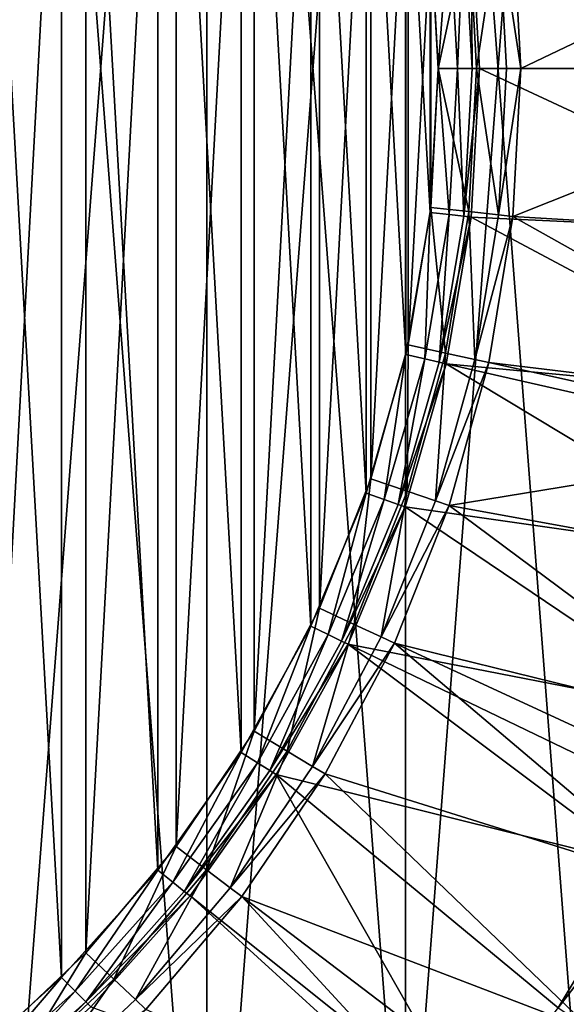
# Model space of a CAD drawing. Header units: millimetres. Extents: x 2 to 352, y 2 to 352.
# Tile 66 of 93: x 239 to 278, y 110 to 180. Entities that reach past the tile are written whole.
import ezdxf

# ---------------------------------------------------------------- set-up
doc = ezdxf.new("R2010")
doc.units = ezdxf.units.MM
doc.header["$LTSCALE"] = 25.4
doc.layers.get('0').update_dxf_attribs({"true_color": 0xff5454})

# ---------------------------------------------------------------- blocks, each defined once
blk = doc.blocks.new('FLOWERPOT-M-9712.STL')
at = {"color": 7, "true_color": 0xffffff}
mesh = blk.add_polyface(dxfattribs=at)
corners = [(55.079, 205.222), (52.159, 167.185), (52.159, 186.315), (55.079, 148.278), (60.851, 223.461), (60.851, 130.039), (69.34, 240.606), (69.34, 112.894), (80.346, 256.253), (80.346, 97.247), (93.612, 270.038), (93.612, 83.462), (108.827, 281.635), (108.827, 71.865), (125.634, 290.774), (125.634, 62.726), (143.639, 297.241), (143.639, 56.259), (162.419, 300.883), (162.419, 52.617), (181.536, 301.616), (181.536, 51.884), (200.541, 299.422), (200.541, 54.078), (218.988, 294.353), (218.988, 59.147), (236.445, 286.527), (236.445, 66.973), (252.503, 276.128), (252.503, 77.372), (266.785, 263.4), (266.785, 90.1), (278.957, 248.641), (278.957, 104.859), (288.733, 232.196), (288.733, 121.304), (295.884, 214.452), (295.884, 139.048), (300.243, 195.825), (300.243, 157.675), (301.708, 176.75)]
mesh.append_faces([[corners[k] for k in face] for face in [(0, 1, 2), (39, 38, 40)]], dxfattribs={"vtx0": -1, "color": 7})
mesh.append_faces([[corners[k] for k in face] for face in [(1, 0, 3), (3, 4, 5), (5, 6, 7), (7, 8, 9), (9, 10, 11), (11, 12, 13), (13, 14, 15), (15, 16, 17), (17, 18, 19), (19, 20, 21), (21, 22, 23), (23, 24, 25), (25, 26, 27), (27, 28, 29), (29, 30, 31), (31, 32, 33), (33, 34, 35), (35, 36, 37), (37, 38, 39)]], dxfattribs={"vtx0": -1, "vtx1": -1, "color": 7})
mesh.append_faces([[corners[k] for k in face] for face in [(3, 0, 4), (5, 4, 6), (7, 6, 8), (9, 8, 10), (11, 10, 12), (13, 12, 14), (15, 14, 16), (17, 16, 18), (19, 18, 20), (21, 20, 22), (23, 22, 24), (25, 24, 26), (27, 26, 28), (29, 28, 30), (31, 30, 32), (33, 32, 34), (35, 34, 36), (37, 36, 38)]], dxfattribs={"vtx0": -1, "vtx2": -1, "color": 7})
at = {"color": 0}
mesh = blk.add_polyface(dxfattribs=at)
corners = [(55.079, 148.278, 3), (52.159, 186.315, 3), (52.159, 167.185, 3), (55.079, 205.222, 3), (60.851, 130.039, 3), (60.851, 223.461, 3), (69.34, 112.894, 3), (69.34, 240.606, 3), (80.346, 97.247, 3), (80.346, 256.253, 3), (93.612, 83.462, 3), (93.612, 270.038, 3), (108.827, 71.865, 3), (108.827, 281.635, 3), (125.634, 62.726, 3), (125.634, 290.774, 3), (143.639, 56.259, 3), (143.639, 297.241, 3), (162.419, 52.617, 3), (162.419, 300.883, 3), (181.536, 51.884, 3), (181.536, 301.616, 3), (200.541, 54.078, 3), (200.541, 299.422, 3), (218.988, 59.147, 3), (218.988, 294.353, 3), (236.445, 66.973, 3), (236.445, 286.527, 3), (252.503, 77.372, 3), (252.503, 276.128, 3), (266.785, 90.1, 3), (266.785, 263.4, 3), (278.957, 104.859, 3), (278.957, 248.641, 3), (288.733, 121.304, 3), (288.733, 232.196, 3), (295.884, 139.048, 3), (295.884, 214.452, 3), (300.243, 157.675, 3), (300.243, 195.825, 3), (301.708, 176.75, 3)]
mesh.append_faces([[corners[k] for k in face] for face in [(0, 1, 2), (39, 38, 40)]], dxfattribs={"vtx0": -1, "color": 0})
mesh.append_faces([[corners[k] for k in face] for face in [(1, 0, 3), (3, 4, 5), (5, 6, 7), (7, 8, 9), (9, 10, 11), (11, 12, 13), (13, 14, 15), (15, 16, 17), (17, 18, 19), (19, 20, 21), (21, 22, 23), (23, 24, 25), (25, 26, 27), (27, 28, 29), (29, 30, 31), (31, 32, 33), (33, 34, 35), (35, 36, 37), (37, 38, 39)]], dxfattribs={"vtx0": -1, "vtx1": -1, "color": 0})
mesh.append_faces([[corners[k] for k in face] for face in [(3, 0, 4), (5, 4, 6), (7, 6, 8), (9, 8, 10), (11, 10, 12), (13, 12, 14), (15, 14, 16), (17, 16, 18), (19, 18, 20), (21, 20, 22), (23, 22, 24), (25, 24, 26), (27, 26, 28), (29, 28, 30), (31, 30, 32), (33, 32, 34), (35, 34, 36), (37, 36, 38)]], dxfattribs={"vtx0": -1, "vtx2": -1, "color": 0})
at = {"color": 7, "true_color": 0xffffff}
mesh = blk.add_polyface(dxfattribs=at)
corners = [(84.941, 166.406, 470.212), (84.941, 187.094, 470.212), (84.36, 176.75, 470.212), (86.677, 156.191, 470.212), (86.677, 197.309, 470.212), (89.545, 146.236, 470.212), (89.545, 207.264, 470.212), (93.51, 136.664, 470.212), (93.51, 216.836, 470.212), (98.521, 127.596, 470.212), (98.521, 225.904, 470.212), (104.517, 119.146, 470.212), (104.517, 234.354, 470.212), (111.42, 111.42, 470.212), (111.42, 242.079, 470.212), (119.146, 104.517, 470.212), (119.146, 248.983, 470.212), (127.596, 98.521, 470.212), (127.596, 254.979, 470.212), (136.664, 93.51, 470.212), (136.664, 259.99, 470.212), (146.236, 89.545, 470.212), (146.236, 263.955, 470.212), (156.191, 86.677, 470.212), (156.191, 266.823, 470.212), (166.406, 84.941, 470.212), (166.406, 268.559, 470.212), (176.75, 84.36, 470.212), (176.75, 269.14, 470.212), (187.094, 84.941, 470.212), (187.094, 268.559, 470.212), (197.309, 86.677, 470.212), (197.309, 266.823, 470.212), (207.264, 89.545, 470.212), (207.264, 263.955, 470.212), (216.836, 93.51, 470.212), (216.836, 259.99, 470.212), (225.904, 98.521, 470.212), (225.904, 254.979, 470.212), (234.354, 104.517, 470.212), (234.354, 248.983, 470.212), (242.079, 111.42, 470.212), (242.079, 242.079, 470.212), (248.983, 119.146, 470.212), (248.983, 234.354, 470.212), (254.979, 127.596, 470.212), (254.979, 225.904, 470.212), (259.99, 136.664, 470.212), (259.99, 216.836, 470.212), (263.955, 146.236, 470.212), (263.955, 207.264, 470.212), (266.823, 156.191, 470.212), (266.823, 197.309, 470.212), (268.559, 166.406, 470.212), (268.559, 187.094, 470.212), (269.14, 176.75, 470.212)]
mesh.append_faces([[corners[k] for k in face] for face in [(0, 1, 2), (54, 53, 55)]], dxfattribs={"vtx0": -1, "color": 7})
mesh.append_faces([[corners[k] for k in face] for face in [(1, 3, 4), (4, 5, 6), (6, 7, 8), (8, 9, 10), (10, 11, 12), (12, 13, 14), (14, 15, 16), (16, 17, 18), (18, 19, 20), (20, 21, 22), (22, 23, 24), (24, 25, 26), (26, 27, 28), (28, 29, 30), (30, 31, 32), (32, 33, 34), (34, 35, 36), (36, 37, 38), (38, 39, 40), (40, 41, 42), (42, 43, 44), (44, 45, 46), (46, 47, 48), (48, 49, 50), (50, 51, 52), (52, 53, 54)]], dxfattribs={"vtx0": -1, "vtx1": -1, "color": 7})
mesh.append_faces([[corners[k] for k in face] for face in [(1, 0, 3), (4, 3, 5), (6, 5, 7), (8, 7, 9), (10, 9, 11), (12, 11, 13), (14, 13, 15), (16, 15, 17), (18, 17, 19), (20, 19, 21), (22, 21, 23), (24, 23, 25), (26, 25, 27), (28, 27, 29), (30, 29, 31), (32, 31, 33), (34, 33, 35), (36, 35, 37), (38, 37, 39), (40, 39, 41), (42, 41, 43), (44, 43, 45), (46, 45, 47), (48, 47, 49), (50, 49, 51), (52, 51, 53)]], dxfattribs={"vtx0": -1, "vtx2": -1, "color": 7})
at = {"color": 0}
mesh = blk.add_polyface(dxfattribs=at)
corners = [(84.902, 186.739, 467.212), (84.902, 166.761, 467.212), (84.36, 176.75, 467.212), (86.52, 196.611, 467.212), (86.52, 156.889, 467.212), (89.196, 206.25, 467.212), (89.196, 147.25, 467.212), (92.899, 215.543, 467.212), (92.899, 137.956, 467.212), (97.585, 224.382, 467.212), (97.585, 129.118, 467.212), (103.199, 232.662, 467.212), (103.199, 120.838, 467.212), (109.675, 240.286, 467.212), (109.675, 113.214, 467.212), (116.938, 247.166, 467.212), (116.938, 106.334, 467.212), (124.902, 253.22, 467.212), (124.902, 100.28, 467.212), (133.474, 258.378, 467.212), (133.474, 95.122, 467.212), (142.553, 262.578, 467.212), (142.553, 90.922, 467.212), (152.033, 265.772, 467.212), (152.033, 87.728, 467.212), (161.803, 267.923, 467.212), (161.803, 85.577, 467.212), (171.748, 269.004, 467.212), (171.748, 84.496, 467.212), (181.752, 269.004, 467.212), (181.752, 84.496, 467.212), (191.697, 267.923, 467.212), (191.697, 85.577, 467.212), (201.467, 265.772, 467.212), (201.467, 87.728, 467.212), (210.947, 262.578, 467.212), (210.947, 90.922, 467.212), (220.026, 258.378, 467.212), (220.026, 95.122, 467.212), (228.598, 253.22, 467.212), (228.598, 100.28, 467.212), (236.562, 247.166, 467.212), (236.562, 106.334, 467.212), (243.825, 240.286, 467.212), (243.825, 113.214, 467.212), (250.301, 232.662, 467.212), (250.301, 120.838, 467.212), (255.915, 224.382, 467.212), (255.915, 129.118, 467.212), (260.601, 215.543, 467.212), (260.601, 137.956, 467.212), (264.304, 206.25, 467.212), (264.304, 147.25, 467.212), (266.98, 196.611, 467.212), (266.98, 156.889, 467.212), (268.598, 186.739, 467.212), (268.598, 166.761, 467.212), (269.14, 176.75, 467.212)]
mesh.append_faces([[corners[k] for k in face] for face in [(0, 1, 2), (56, 55, 57)]], dxfattribs={"vtx0": -1, "color": 0})
mesh.append_faces([[corners[k] for k in face] for face in [(1, 3, 4), (4, 5, 6), (6, 7, 8), (8, 9, 10), (10, 11, 12), (12, 13, 14), (14, 15, 16), (16, 17, 18), (18, 19, 20), (20, 21, 22), (22, 23, 24), (24, 25, 26), (26, 27, 28), (28, 29, 30), (30, 31, 32), (32, 33, 34), (34, 35, 36), (36, 37, 38), (38, 39, 40), (40, 41, 42), (42, 43, 44), (44, 45, 46), (46, 47, 48), (48, 49, 50), (50, 51, 52), (52, 53, 54), (54, 55, 56)]], dxfattribs={"vtx0": -1, "vtx1": -1, "color": 0})
mesh.append_faces([[corners[k] for k in face] for face in [(1, 0, 3), (4, 3, 5), (6, 5, 7), (8, 7, 9), (10, 9, 11), (12, 11, 13), (14, 13, 15), (16, 15, 17), (18, 17, 19), (20, 19, 21), (22, 21, 23), (24, 23, 25), (26, 25, 27), (28, 27, 29), (30, 29, 31), (32, 31, 33), (34, 33, 35), (36, 35, 37), (38, 37, 39), (40, 39, 41), (42, 41, 43), (44, 43, 45), (46, 45, 47), (48, 47, 49), (50, 49, 51), (52, 51, 53), (54, 53, 55)]], dxfattribs={"vtx0": -1, "vtx2": -1, "color": 0})
mesh = blk.add_polyface(dxfattribs=at)
corners = [(300.606, 188.949, 659.422), (275.082, 176.75, 472.382), (274.506, 187.382, 472.382)]
mesh.append_faces([[corners[k] for k in face] for face in [(0, 1, 2)]], dxfattribs={"color": 0})
mesh = blk.add_polyface(dxfattribs=at)
corners = [(300.606, 188.949, 659.422), (301.205, 176.75, 659.422), (275.082, 176.75, 472.382)]
mesh.append_faces([[corners[k] for k in face] for face in [(0, 1, 2)]], dxfattribs={"color": 0})
at = {"color": 7, "true_color": 0xffffff}
mesh = blk.add_polyface(dxfattribs=at)
corners = [(297.649, 188.658, 659.837), (271.511, 187.427, 472.797), (298.234, 176.75, 659.837)]
mesh.append_faces([[corners[k] for k in face] for face in [(0, 1, 2)]], dxfattribs={"color": 7})
mesh = blk.add_polyface(dxfattribs=at)
corners = [(269.14, 176.75, 470.212), (269.929, 187.249, 470.548), (268.559, 187.094, 470.212), (270.518, 176.75, 470.548)]
mesh.append_faces([[corners[k] for k in face] for face in [(0, 1, 2), (1, 0, 3)]], dxfattribs={"vtx0": -1, "color": 7})
at = {"color": 0}
mesh = blk.add_polyface(dxfattribs=at)
corners = [(271.339, 187.037, 467.883), (269.14, 176.75, 467.212), (268.598, 186.739, 467.212), (271.896, 176.75, 467.883)]
mesh.append_faces([[corners[k] for k in face] for face in [(0, 1, 2), (1, 0, 3)]], dxfattribs={"vtx0": -1, "color": 0})
at = {"color": 7, "true_color": 0xffffff}
mesh = blk.add_polyface(dxfattribs=at)
corners = [(270.518, 176.75, 470.548), (270.992, 187.369, 471.479), (269.929, 187.249, 470.548), (271.588, 176.75, 471.479)]
mesh.append_faces([[corners[k] for k in face] for face in [(0, 1, 2), (1, 0, 3)]], dxfattribs={"vtx0": -1, "color": 7})
mesh = blk.add_polyface(dxfattribs=at)
corners = [(271.511, 187.427, 472.797), (271.588, 176.75, 471.479), (272.111, 176.75, 472.797), (270.992, 187.369, 471.479)]
mesh.append_faces([[corners[k] for k in face] for face in [(0, 1, 2), (1, 0, 3)]], dxfattribs={"vtx0": -1, "color": 7})
at = {"color": 0}
mesh = blk.add_polyface(dxfattribs=at)
corners = [(273.466, 187.269, 469.745), (271.896, 176.75, 467.883), (271.339, 187.037, 467.883), (274.037, 176.75, 469.745)]
mesh.append_faces([[corners[k] for k in face] for face in [(0, 1, 2), (1, 0, 3)]], dxfattribs={"vtx0": -1, "color": 0})
at = {"color": 7, "true_color": 0xffffff}
mesh = blk.add_polyface(dxfattribs=at)
corners = [(271.511, 187.427, 472.797), (272.111, 176.75, 472.797), (298.234, 176.75, 659.837)]
mesh.append_faces([[corners[k] for k in face] for face in [(0, 1, 2)]], dxfattribs={"color": 7})
at = {"color": 0}
mesh = blk.add_polyface(dxfattribs=at)
corners = [(273.466, 187.269, 469.745), (275.082, 176.75, 472.382), (274.037, 176.75, 469.745), (274.506, 187.382, 472.382)]
mesh.append_faces([[corners[k] for k in face] for face in [(0, 1, 2), (1, 0, 3)]], dxfattribs={"vtx0": -1, "color": 0})
at = {"color": 7, "true_color": 0xffffff}
mesh = blk.add_polyface(dxfattribs=at)
corners = [(269.929, 166.251, 470.548), (269.14, 176.75, 470.212), (268.559, 166.406, 470.212), (270.518, 176.75, 470.548)]
mesh.append_faces([[corners[k] for k in face] for face in [(0, 1, 2), (1, 0, 3)]], dxfattribs={"vtx0": -1, "color": 7})
at = {"color": 0}
mesh = blk.add_polyface(dxfattribs=at)
corners = [(269.14, 176.75, 467.212), (271.339, 166.463, 467.883), (268.598, 166.761, 467.212), (271.896, 176.75, 467.883)]
mesh.append_faces([[corners[k] for k in face] for face in [(0, 1, 2), (1, 0, 3)]], dxfattribs={"vtx0": -1, "color": 0})
at = {"color": 7, "true_color": 0xffffff}
mesh = blk.add_polyface(dxfattribs=at)
corners = [(270.992, 166.131, 471.479), (270.518, 176.75, 470.548), (269.929, 166.251, 470.548), (271.588, 176.75, 471.479)]
mesh.append_faces([[corners[k] for k in face] for face in [(0, 1, 2), (1, 0, 3)]], dxfattribs={"vtx0": -1, "color": 7})
mesh = blk.add_polyface(dxfattribs=at)
corners = [(272.111, 176.75, 472.797), (270.992, 166.131, 471.479), (271.511, 166.073, 472.797), (271.588, 176.75, 471.479)]
mesh.append_faces([[corners[k] for k in face] for face in [(0, 1, 2), (1, 0, 3)]], dxfattribs={"vtx0": -1, "color": 7})
at = {"color": 0}
mesh = blk.add_polyface(dxfattribs=at)
corners = [(271.896, 176.75, 467.883), (273.466, 166.231, 469.745), (271.339, 166.463, 467.883), (274.037, 176.75, 469.745)]
mesh.append_faces([[corners[k] for k in face] for face in [(0, 1, 2), (1, 0, 3)]], dxfattribs={"vtx0": -1, "color": 0})
at = {"color": 7, "true_color": 0xffffff}
mesh = blk.add_polyface(dxfattribs=at)
corners = [(272.111, 176.75, 472.797), (271.511, 166.073, 472.797), (297.649, 164.842, 659.837)]
mesh.append_faces([[corners[k] for k in face] for face in [(0, 1, 2)]], dxfattribs={"color": 7})
mesh = blk.add_polyface(dxfattribs=at)
corners = [(272.111, 176.75, 472.797), (297.649, 164.842, 659.837), (298.234, 176.75, 659.837)]
mesh.append_faces([[corners[k] for k in face] for face in [(0, 1, 2)]], dxfattribs={"color": 7})
at = {"color": 0}
mesh = blk.add_polyface(dxfattribs=at)
corners = [(273.466, 166.231, 469.745), (275.082, 176.75, 472.382), (274.506, 166.118, 472.382), (274.037, 176.75, 469.745)]
mesh.append_faces([[corners[k] for k in face] for face in [(0, 1, 2), (1, 0, 3)]], dxfattribs={"vtx0": -1, "color": 0})
mesh = blk.add_polyface(dxfattribs=at)
corners = [(301.205, 176.75, 659.422), (274.506, 166.118, 472.382), (275.082, 176.75, 472.382)]
mesh.append_faces([[corners[k] for k in face] for face in [(0, 1, 2)]], dxfattribs={"color": 0})
mesh = blk.add_polyface(dxfattribs=at)
corners = [(301.205, 176.75, 659.422), (300.606, 164.551, 659.422), (274.506, 166.118, 472.382)]
mesh.append_faces([[corners[k] for k in face] for face in [(0, 1, 2)]], dxfattribs={"color": 0})
at = {"color": 7, "true_color": 0xffffff}
mesh = blk.add_polyface(dxfattribs=at)
corners = [(268.167, 155.885, 470.548), (268.559, 166.406, 470.212), (266.823, 156.191, 470.212), (269.929, 166.251, 470.548)]
mesh.append_faces([[corners[k] for k in face] for face in [(0, 1, 2), (1, 0, 3)]], dxfattribs={"vtx0": -1, "color": 7})
at = {"color": 0}
mesh = blk.add_polyface(dxfattribs=at)
corners = [(268.598, 166.761, 467.212), (269.672, 156.296, 467.883), (266.98, 156.889, 467.212), (271.339, 166.463, 467.883)]
mesh.append_faces([[corners[k] for k in face] for face in [(0, 1, 2), (1, 0, 3)]], dxfattribs={"vtx0": -1, "color": 0})
mesh = blk.add_polyface(dxfattribs=at)
corners = [(271.339, 166.463, 467.883), (271.762, 155.836, 469.745), (269.672, 156.296, 467.883), (273.466, 166.231, 469.745)]
mesh.append_faces([[corners[k] for k in face] for face in [(0, 1, 2), (1, 0, 3)]], dxfattribs={"vtx0": -1, "color": 0})
at = {"color": 7, "true_color": 0xffffff}
mesh = blk.add_polyface(dxfattribs=at)
corners = [(269.21, 155.646, 471.479), (269.929, 166.251, 470.548), (268.167, 155.885, 470.548), (270.992, 166.131, 471.479)]
mesh.append_faces([[corners[k] for k in face] for face in [(0, 1, 2), (1, 0, 3)]], dxfattribs={"vtx0": -1, "color": 7})
mesh = blk.add_polyface(dxfattribs=at)
corners = [(271.511, 166.073, 472.797), (269.21, 155.646, 471.479), (269.72, 155.53, 472.797), (270.992, 166.131, 471.479)]
mesh.append_faces([[corners[k] for k in face] for face in [(0, 1, 2), (1, 0, 3)]], dxfattribs={"vtx0": -1, "color": 7})
mesh = blk.add_polyface(dxfattribs=at)
corners = [(271.511, 166.073, 472.797), (269.72, 155.53, 472.797), (295.9, 153.05, 659.837)]
mesh.append_faces([[corners[k] for k in face] for face in [(0, 1, 2)]], dxfattribs={"color": 7})
mesh = blk.add_polyface(dxfattribs=at)
corners = [(271.511, 166.073, 472.797), (295.9, 153.05, 659.837), (297.649, 164.842, 659.837)]
mesh.append_faces([[corners[k] for k in face] for face in [(0, 1, 2)]], dxfattribs={"color": 7})
at = {"color": 0}
mesh = blk.add_polyface(dxfattribs=at)
corners = [(271.762, 155.836, 469.745), (274.506, 166.118, 472.382), (272.783, 155.611, 472.382), (273.466, 166.231, 469.745)]
mesh.append_faces([[corners[k] for k in face] for face in [(0, 1, 2), (1, 0, 3)]], dxfattribs={"vtx0": -1, "color": 0})
mesh = blk.add_polyface(dxfattribs=at)
corners = [(274.506, 166.118, 472.382), (298.814, 152.47, 659.422), (272.783, 155.611, 472.382)]
mesh.append_faces([[corners[k] for k in face] for face in [(0, 1, 2)]], dxfattribs={"color": 0})
mesh = blk.add_polyface(dxfattribs=at)
corners = [(274.506, 166.118, 472.382), (300.606, 164.551, 659.422), (298.814, 152.47, 659.422)]
mesh.append_faces([[corners[k] for k in face] for face in [(0, 1, 2)]], dxfattribs={"color": 0})
mesh = blk.add_polyface(dxfattribs=at)
corners = [(266.98, 156.889, 467.212), (266.916, 146.37, 467.883), (264.304, 147.25, 467.212), (269.672, 156.296, 467.883)]
mesh.append_faces([[corners[k] for k in face] for face in [(0, 1, 2), (1, 0, 3)]], dxfattribs={"vtx0": -1, "color": 0})
at = {"color": 7, "true_color": 0xffffff}
mesh = blk.add_polyface(dxfattribs=at)
corners = [(265.256, 145.78, 470.548), (266.823, 156.191, 470.212), (263.955, 146.236, 470.212), (268.167, 155.885, 470.548)]
mesh.append_faces([[corners[k] for k in face] for face in [(0, 1, 2), (1, 0, 3)]], dxfattribs={"vtx0": -1, "color": 7})
mesh = blk.add_polyface(dxfattribs=at)
corners = [(266.266, 145.427, 471.479), (268.167, 155.885, 470.548), (265.256, 145.78, 470.548), (269.21, 155.646, 471.479)]
mesh.append_faces([[corners[k] for k in face] for face in [(0, 1, 2), (1, 0, 3)]], dxfattribs={"vtx0": -1, "color": 7})
mesh = blk.add_polyface(dxfattribs=at)
corners = [(269.72, 155.53, 472.797), (266.266, 145.427, 471.479), (266.76, 145.254, 472.797), (269.21, 155.646, 471.479)]
mesh.append_faces([[corners[k] for k in face] for face in [(0, 1, 2), (1, 0, 3)]], dxfattribs={"vtx0": -1, "color": 7})
at = {"color": 0}
mesh = blk.add_polyface(dxfattribs=at)
corners = [(269.672, 156.296, 467.883), (268.944, 145.686, 469.745), (266.916, 146.37, 467.883), (271.762, 155.836, 469.745)]
mesh.append_faces([[corners[k] for k in face] for face in [(0, 1, 2), (1, 0, 3)]], dxfattribs={"vtx0": -1, "color": 0})
mesh = blk.add_polyface(dxfattribs=at)
corners = [(268.944, 145.686, 469.745), (272.783, 155.611, 472.382), (269.935, 145.352, 472.382), (271.762, 155.836, 469.745)]
mesh.append_faces([[corners[k] for k in face] for face in [(0, 1, 2), (1, 0, 3)]], dxfattribs={"vtx0": -1, "color": 0})
at = {"color": 7, "true_color": 0xffffff}
mesh = blk.add_polyface(dxfattribs=at)
corners = [(269.72, 155.53, 472.797), (266.76, 145.254, 472.797), (293.003, 141.485, 659.837)]
mesh.append_faces([[corners[k] for k in face] for face in [(0, 1, 2)]], dxfattribs={"color": 7})
mesh = blk.add_polyface(dxfattribs=at)
corners = [(269.72, 155.53, 472.797), (293.003, 141.485, 659.837), (295.188, 149.717, 659.837)]
mesh.append_faces([[corners[k] for k in face] for face in [(0, 1, 2)]], dxfattribs={"color": 7})
mesh = blk.add_polyface(dxfattribs=at)
corners = [(269.72, 155.53, 472.797), (295.188, 149.717, 659.837), (295.9, 153.05, 659.837)]
mesh.append_faces([[corners[k] for k in face] for face in [(0, 1, 2)]], dxfattribs={"color": 7})
at = {"color": 0}
mesh = blk.add_polyface(dxfattribs=at)
corners = [(272.783, 155.611, 472.382), (298.296, 149.996, 659.422), (269.935, 145.352, 472.382)]
mesh.append_faces([[corners[k] for k in face] for face in [(0, 1, 2)]], dxfattribs={"color": 0})
mesh = blk.add_polyface(dxfattribs=at)
corners = [(272.783, 155.611, 472.382), (298.814, 152.47, 659.422), (298.296, 149.996, 659.422)]
mesh.append_faces([[corners[k] for k in face] for face in [(0, 1, 2)]], dxfattribs={"color": 0})
mesh = blk.add_polyface(dxfattribs=at)
corners = [(298.296, 149.996, 659.422), (295.846, 140.623, 659.422), (269.935, 145.352, 472.382)]
mesh.append_faces([[corners[k] for k in face] for face in [(0, 1, 2)]], dxfattribs={"color": 0})
mesh = blk.add_polyface(dxfattribs=at)
corners = [(264.304, 147.25, 467.212), (263.103, 136.799, 467.883), (260.601, 137.956, 467.212), (266.916, 146.37, 467.883)]
mesh.append_faces([[corners[k] for k in face] for face in [(0, 1, 2), (1, 0, 3)]], dxfattribs={"vtx0": -1, "color": 0})
at = {"color": 7, "true_color": 0xffffff}
mesh = blk.add_polyface(dxfattribs=at)
corners = [(261.232, 136.066, 470.548), (263.955, 146.236, 470.212), (259.99, 136.664, 470.212), (265.256, 145.78, 470.548)]
mesh.append_faces([[corners[k] for k in face] for face in [(0, 1, 2), (1, 0, 3)]], dxfattribs={"vtx0": -1, "color": 7})
mesh = blk.add_polyface(dxfattribs=at)
corners = [(262.196, 135.601, 471.479), (265.256, 145.78, 470.548), (261.232, 136.066, 470.548), (266.266, 145.427, 471.479)]
mesh.append_faces([[corners[k] for k in face] for face in [(0, 1, 2), (1, 0, 3)]], dxfattribs={"vtx0": -1, "color": 7})
at = {"color": 0}
mesh = blk.add_polyface(dxfattribs=at)
corners = [(266.916, 146.37, 467.883), (265.045, 135.9, 469.745), (263.103, 136.799, 467.883), (268.944, 145.686, 469.745)]
mesh.append_faces([[corners[k] for k in face] for face in [(0, 1, 2), (1, 0, 3)]], dxfattribs={"vtx0": -1, "color": 0})
at = {"color": 7, "true_color": 0xffffff}
mesh = blk.add_polyface(dxfattribs=at)
corners = [(266.76, 145.254, 472.797), (262.196, 135.601, 471.479), (262.667, 135.374, 472.797), (266.266, 145.427, 471.479)]
mesh.append_faces([[corners[k] for k in face] for face in [(0, 1, 2), (1, 0, 3)]], dxfattribs={"vtx0": -1, "color": 7})
mesh = blk.add_polyface(dxfattribs=at)
corners = [(266.76, 145.254, 472.797), (262.667, 135.374, 472.797), (288.987, 130.26, 659.837)]
mesh.append_faces([[corners[k] for k in face] for face in [(0, 1, 2)]], dxfattribs={"color": 7})
at = {"color": 0}
mesh = blk.add_polyface(dxfattribs=at)
corners = [(265.045, 135.9, 469.745), (269.935, 145.352, 472.382), (265.994, 135.461, 472.382), (268.944, 145.686, 469.745)]
mesh.append_faces([[corners[k] for k in face] for face in [(0, 1, 2), (1, 0, 3)]], dxfattribs={"vtx0": -1, "color": 0})
mesh = blk.add_polyface(dxfattribs=at)
corners = [(269.935, 145.352, 472.382), (291.732, 129.123, 659.422), (265.994, 135.461, 472.382)]
mesh.append_faces([[corners[k] for k in face] for face in [(0, 1, 2)]], dxfattribs={"color": 0})
at = {"color": 7, "true_color": 0xffffff}
mesh = blk.add_polyface(dxfattribs=at)
corners = [(266.76, 145.254, 472.797), (288.987, 130.26, 659.837), (293.003, 141.485, 659.837)]
mesh.append_faces([[corners[k] for k in face] for face in [(0, 1, 2)]], dxfattribs={"color": 7})
at = {"color": 0}
mesh = blk.add_polyface(dxfattribs=at)
corners = [(269.935, 145.352, 472.382), (295.846, 140.623, 659.422), (291.732, 129.123, 659.422)]
mesh.append_faces([[corners[k] for k in face] for face in [(0, 1, 2)]], dxfattribs={"color": 0})
mesh = blk.add_polyface(dxfattribs=at)
corners = [(260.601, 137.956, 467.212), (258.277, 127.697, 467.883), (255.915, 129.118, 467.212), (263.103, 136.799, 467.883)]
mesh.append_faces([[corners[k] for k in face] for face in [(0, 1, 2), (1, 0, 3)]], dxfattribs={"vtx0": -1, "color": 0})
at = {"color": 7, "true_color": 0xffffff}
mesh = blk.add_polyface(dxfattribs=at)
corners = [(256.146, 126.862, 470.548), (259.99, 136.664, 470.212), (254.979, 127.596, 470.212), (261.232, 136.066, 470.548)]
mesh.append_faces([[corners[k] for k in face] for face in [(0, 1, 2), (1, 0, 3)]], dxfattribs={"vtx0": -1, "color": 7})
at = {"color": 0}
mesh = blk.add_polyface(dxfattribs=at)
corners = [(263.103, 136.799, 467.883), (260.111, 126.593, 469.745), (258.277, 127.697, 467.883), (265.045, 135.9, 469.745)]
mesh.append_faces([[corners[k] for k in face] for face in [(0, 1, 2), (1, 0, 3)]], dxfattribs={"vtx0": -1, "color": 0})
at = {"color": 7, "true_color": 0xffffff}
mesh = blk.add_polyface(dxfattribs=at)
corners = [(257.052, 126.293, 471.479), (261.232, 136.066, 470.548), (256.146, 126.862, 470.548), (262.196, 135.601, 471.479)]
mesh.append_faces([[corners[k] for k in face] for face in [(0, 1, 2), (1, 0, 3)]], dxfattribs={"vtx0": -1, "color": 7})
at = {"color": 0}
mesh = blk.add_polyface(dxfattribs=at)
corners = [(260.111, 126.593, 469.745), (265.994, 135.461, 472.382), (261.007, 126.054, 472.382), (265.045, 135.9, 469.745)]
mesh.append_faces([[corners[k] for k in face] for face in [(0, 1, 2), (1, 0, 3)]], dxfattribs={"vtx0": -1, "color": 0})
at = {"color": 7, "true_color": 0xffffff}
mesh = blk.add_polyface(dxfattribs=at)
corners = [(262.667, 135.374, 472.797), (257.052, 126.293, 471.479), (257.494, 126.015, 472.797), (262.196, 135.601, 471.479)]
mesh.append_faces([[corners[k] for k in face] for face in [(0, 1, 2), (1, 0, 3)]], dxfattribs={"vtx0": -1, "color": 7})
mesh = blk.add_polyface(dxfattribs=at)
corners = [(262.667, 135.374, 472.797), (257.494, 126.015, 472.797), (283.889, 119.483, 659.837)]
mesh.append_faces([[corners[k] for k in face] for face in [(0, 1, 2)]], dxfattribs={"color": 7})
at = {"color": 0}
mesh = blk.add_polyface(dxfattribs=at)
corners = [(265.994, 135.461, 472.382), (286.51, 118.082, 659.422), (261.007, 126.054, 472.382)]
mesh.append_faces([[corners[k] for k in face] for face in [(0, 1, 2)]], dxfattribs={"color": 0})
at = {"color": 7, "true_color": 0xffffff}
mesh = blk.add_polyface(dxfattribs=at)
corners = [(262.667, 135.374, 472.797), (283.889, 119.483, 659.837), (286.203, 124.04, 659.837)]
mesh.append_faces([[corners[k] for k in face] for face in [(0, 1, 2)]], dxfattribs={"color": 7})
mesh = blk.add_polyface(dxfattribs=at)
corners = [(262.667, 135.374, 472.797), (286.203, 124.04, 659.837), (288.987, 130.26, 659.837)]
mesh.append_faces([[corners[k] for k in face] for face in [(0, 1, 2)]], dxfattribs={"color": 7})
at = {"color": 0}
mesh = blk.add_polyface(dxfattribs=at)
corners = [(265.994, 135.461, 472.382), (291.732, 129.123, 659.422), (289.703, 124.493, 659.422)]
mesh.append_faces([[corners[k] for k in face] for face in [(0, 1, 2)]], dxfattribs={"color": 0})
mesh = blk.add_polyface(dxfattribs=at)
corners = [(265.994, 135.461, 472.382), (289.703, 124.493, 659.422), (286.51, 118.082, 659.422)]
mesh.append_faces([[corners[k] for k in face] for face in [(0, 1, 2)]], dxfattribs={"color": 0})
mesh = blk.add_polyface(dxfattribs=at)
corners = [(255.915, 129.118, 467.212), (252.495, 119.17, 467.883), (250.301, 120.838, 467.212), (258.277, 127.697, 467.883)]
mesh.append_faces([[corners[k] for k in face] for face in [(0, 1, 2), (1, 0, 3)]], dxfattribs={"vtx0": -1, "color": 0})
at = {"color": 7, "true_color": 0xffffff}
mesh = blk.add_polyface(dxfattribs=at)
corners = [(250.061, 118.287, 470.548), (254.979, 127.596, 470.212), (248.983, 119.146, 470.212), (256.146, 126.862, 470.548)]
mesh.append_faces([[corners[k] for k in face] for face in [(0, 1, 2), (1, 0, 3)]], dxfattribs={"vtx0": -1, "color": 7})
at = {"color": 0}
mesh = blk.add_polyface(dxfattribs=at)
corners = [(258.277, 127.697, 467.883), (254.199, 117.875, 469.745), (252.495, 119.17, 467.883), (260.111, 126.593, 469.745)]
mesh.append_faces([[corners[k] for k in face] for face in [(0, 1, 2), (1, 0, 3)]], dxfattribs={"vtx0": -1, "color": 0})
at = {"color": 7, "true_color": 0xffffff}
mesh = blk.add_polyface(dxfattribs=at)
corners = [(250.898, 117.619, 471.479), (256.146, 126.862, 470.548), (250.061, 118.287, 470.548), (257.052, 126.293, 471.479)]
mesh.append_faces([[corners[k] for k in face] for face in [(0, 1, 2), (1, 0, 3)]], dxfattribs={"vtx0": -1, "color": 7})
mesh = blk.add_polyface(dxfattribs=at)
corners = [(257.494, 126.015, 472.797), (250.898, 117.619, 471.479), (251.306, 117.293, 472.797), (257.052, 126.293, 471.479)]
mesh.append_faces([[corners[k] for k in face] for face in [(0, 1, 2), (1, 0, 3)]], dxfattribs={"vtx0": -1, "color": 7})
mesh = blk.add_polyface(dxfattribs=at)
corners = [(257.494, 126.015, 472.797), (251.306, 117.293, 472.797), (271.73, 101.006, 659.837)]
mesh.append_faces([[corners[k] for k in face] for face in [(0, 1, 2)]], dxfattribs={"color": 7})
at = {"color": 0}
mesh = blk.add_polyface(dxfattribs=at)
corners = [(254.199, 117.875, 469.745), (261.007, 126.054, 472.382), (255.032, 117.242, 472.382), (260.111, 126.593, 469.745)]
mesh.append_faces([[corners[k] for k in face] for face in [(0, 1, 2), (1, 0, 3)]], dxfattribs={"vtx0": -1, "color": 0})
mesh = blk.add_polyface(dxfattribs=at)
corners = [(261.007, 126.054, 472.382), (280.231, 107.606, 659.422), (255.032, 117.242, 472.382)]
mesh.append_faces([[corners[k] for k in face] for face in [(0, 1, 2)]], dxfattribs={"color": 0})
at = {"color": 7, "true_color": 0xffffff}
mesh = blk.add_polyface(dxfattribs=at)
corners = [(257.494, 126.015, 472.797), (271.73, 101.006, 659.837), (277.76, 109.257, 659.837)]
mesh.append_faces([[corners[k] for k in face] for face in [(0, 1, 2)]], dxfattribs={"color": 7})
mesh = blk.add_polyface(dxfattribs=at)
corners = [(257.494, 126.015, 472.797), (277.76, 109.257, 659.837), (283.889, 119.483, 659.837)]
mesh.append_faces([[corners[k] for k in face] for face in [(0, 1, 2)]], dxfattribs={"color": 7})
at = {"color": 0}
mesh = blk.add_polyface(dxfattribs=at)
corners = [(261.007, 126.054, 472.382), (286.51, 118.082, 659.422), (280.231, 107.606, 659.422)]
mesh.append_faces([[corners[k] for k in face] for face in [(0, 1, 2)]], dxfattribs={"color": 0})
mesh = blk.add_polyface(dxfattribs=at)
corners = [(250.301, 120.838, 467.212), (245.826, 111.318, 467.883), (243.825, 113.214, 467.212), (252.495, 119.17, 467.883)]
mesh.append_faces([[corners[k] for k in face] for face in [(0, 1, 2), (1, 0, 3)]], dxfattribs={"vtx0": -1, "color": 0})
at = {"color": 7, "true_color": 0xffffff}
mesh = blk.add_polyface(dxfattribs=at)
corners = [(243.054, 110.446, 470.548), (248.983, 119.146, 470.212), (242.079, 111.42, 470.212), (250.061, 118.287, 470.548)]
mesh.append_faces([[corners[k] for k in face] for face in [(0, 1, 2), (1, 0, 3)]], dxfattribs={"vtx0": -1, "color": 7})
at = {"color": 0}
mesh = blk.add_polyface(dxfattribs=at)
corners = [(252.495, 119.17, 467.883), (247.38, 109.846, 469.745), (245.826, 111.318, 467.883), (254.199, 117.875, 469.745)]
mesh.append_faces([[corners[k] for k in face] for face in [(0, 1, 2), (1, 0, 3)]], dxfattribs={"vtx0": -1, "color": 0})
at = {"color": 7, "true_color": 0xffffff}
mesh = blk.add_polyface(dxfattribs=at)
corners = [(285.126, 118.822, 664.395), (277.76, 109.257, 659.837), (278.926, 108.478, 664.395), (283.889, 119.483, 659.837)]
mesh.append_faces([[corners[k] for k in face] for face in [(0, 1, 2), (1, 0, 3)]], dxfattribs={"vtx0": -1, "color": 7})
mesh = blk.add_polyface(dxfattribs=at)
corners = [(243.811, 109.689, 471.479), (250.061, 118.287, 470.548), (243.054, 110.446, 470.548), (250.898, 117.619, 471.479)]
mesh.append_faces([[corners[k] for k in face] for face in [(0, 1, 2), (1, 0, 3)]], dxfattribs={"vtx0": -1, "color": 7})
mesh = blk.add_polyface(dxfattribs=at)
corners = [(251.306, 117.293, 472.797), (243.811, 109.689, 471.479), (244.18, 109.32, 472.797), (250.898, 117.619, 471.479)]
mesh.append_faces([[corners[k] for k in face] for face in [(0, 1, 2), (1, 0, 3)]], dxfattribs={"vtx0": -1, "color": 7})
at = {"color": 0}
mesh = blk.add_polyface(dxfattribs=at)
corners = [(247.38, 109.846, 469.745), (255.032, 117.242, 472.382), (248.139, 109.127, 472.382), (254.199, 117.875, 469.745)]
mesh.append_faces([[corners[k] for k in face] for face in [(0, 1, 2), (1, 0, 3)]], dxfattribs={"vtx0": -1, "color": 0})
at = {"color": 7, "true_color": 0xffffff}
mesh = blk.add_polyface(dxfattribs=at)
corners = [(251.306, 117.293, 472.797), (244.18, 109.32, 472.797), (270.658, 99.681, 659.837)]
mesh.append_faces([[corners[k] for k in face] for face in [(0, 1, 2)]], dxfattribs={"color": 7})
at = {"color": 0}
mesh = blk.add_polyface(dxfattribs=at)
corners = [(255.032, 117.242, 472.382), (272.955, 97.796, 659.422), (248.139, 109.127, 472.382)]
mesh.append_faces([[corners[k] for k in face] for face in [(0, 1, 2)]], dxfattribs={"color": 0})
at = {"color": 7, "true_color": 0xffffff}
mesh = blk.add_polyface(dxfattribs=at)
corners = [(251.306, 117.293, 472.797), (270.658, 99.681, 659.837), (271.73, 101.006, 659.837)]
mesh.append_faces([[corners[k] for k in face] for face in [(0, 1, 2)]], dxfattribs={"color": 7})
at = {"color": 0}
mesh = blk.add_polyface(dxfattribs=at)
corners = [(255.032, 117.242, 472.382), (280.231, 107.606, 659.422), (275.828, 101.433, 659.422)]
mesh.append_faces([[corners[k] for k in face] for face in [(0, 1, 2)]], dxfattribs={"color": 0})
mesh = blk.add_polyface(dxfattribs=at)
corners = [(255.032, 117.242, 472.382), (275.828, 101.433, 659.422), (272.955, 97.796, 659.422)]
mesh.append_faces([[corners[k] for k in face] for face in [(0, 1, 2)]], dxfattribs={"color": 0})
mesh = blk.add_polyface(dxfattribs=at)
corners = [(243.825, 113.214, 467.212), (238.346, 104.233, 467.883), (236.562, 106.334, 467.212), (245.826, 111.318, 467.883)]
mesh.append_faces([[corners[k] for k in face] for face in [(0, 1, 2), (1, 0, 3)]], dxfattribs={"vtx0": -1, "color": 0})
at = {"color": 7, "true_color": 0xffffff}
mesh = blk.add_polyface(dxfattribs=at)
corners = [(235.213, 103.439, 470.548), (242.079, 111.42, 470.212), (234.354, 104.517, 470.212), (243.054, 110.446, 470.548)]
mesh.append_faces([[corners[k] for k in face] for face in [(0, 1, 2), (1, 0, 3)]], dxfattribs={"vtx0": -1, "color": 7})
at = {"color": 0}
mesh = blk.add_polyface(dxfattribs=at)
corners = [(245.826, 111.318, 467.883), (239.732, 102.602, 469.745), (238.346, 104.233, 467.883), (247.38, 109.846, 469.745)]
mesh.append_faces([[corners[k] for k in face] for face in [(0, 1, 2), (1, 0, 3)]], dxfattribs={"vtx0": -1, "color": 0})
at = {"color": 7, "true_color": 0xffffff}
mesh = blk.add_polyface(dxfattribs=at)
corners = [(235.881, 102.602, 471.479), (243.054, 110.446, 470.548), (235.213, 103.439, 470.548), (243.811, 109.689, 471.479)]
mesh.append_faces([[corners[k] for k in face] for face in [(0, 1, 2), (1, 0, 3)]], dxfattribs={"vtx0": -1, "color": 7})
mesh = blk.add_polyface(dxfattribs=at)
corners = [(236.207, 102.194, 472.797), (243.811, 109.689, 471.479), (235.881, 102.602, 471.479), (244.18, 109.32, 472.797)]
mesh.append_faces([[corners[k] for k in face] for face in [(0, 1, 2), (1, 0, 3)]], dxfattribs={"vtx0": -1, "color": 7})
at = {"color": 0}
mesh = blk.add_polyface(dxfattribs=at)
corners = [(248.139, 109.127, 472.382), (239.732, 102.602, 469.745), (247.38, 109.846, 469.745), (240.409, 101.805, 472.382)]
mesh.append_faces([[corners[k] for k in face] for face in [(0, 1, 2), (1, 0, 3)]], dxfattribs={"vtx0": -1, "color": 0})

msp = doc.modelspace()

# ---------------------------------------------------------------- block references
at = {"color": 7, "true_color": 0xffffff}
msp.add_blockref('FLOWERPOT-M-9712.STL', (0, 0), dxfattribs=at)

doc.saveas('drawing.dxf')
